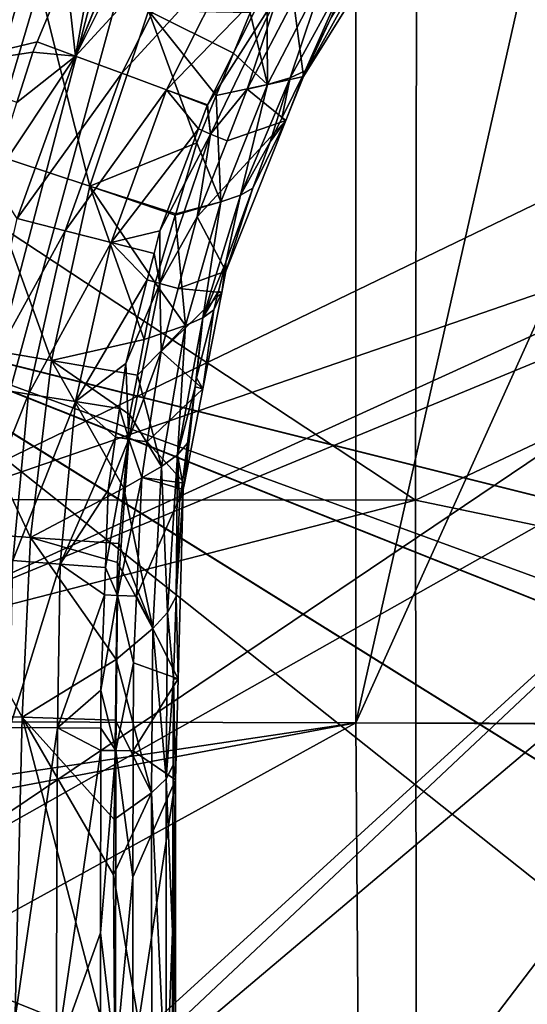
# Model space of a CAD drawing. Extents: x 512 to 878, y 536 to 1026.
# Tile 62 of 256: x 577 to 620, y 746 to 828. Entities that reach past the tile are written whole.
import ezdxf

# ---------------------------------------------------------------- set-up
doc = ezdxf.new("R2010")
doc.units = 0

msp = doc.modelspace()

# ---------------------------------------------------------------- linework, layer by layer
for points in [[(605.613953, 967.952148, 739.521484), (551.491333, 968.122559, 738.881165), (516.401672, 769.739075, 737.492493)], [(605.613953, 967.952148, 739.521484), (516.401672, 769.739075, 737.492493), (605.580933, 769.518677, 738.778442)], [(650.313049, 967.811401, 740.050293), (605.613953, 967.952148, 739.521484), (605.580933, 769.518677, 738.778442)], [(694.941589, 967.77533, 740.185791), (650.313049, 967.811401, 740.050293), (605.580933, 769.518677, 738.778442)], [(694.941589, 967.77533, 740.185791), (605.580933, 769.518677, 738.778442), (694.941589, 769.298218, 739.229065)], [(618.10907, 963.369446, 700.419495), (520.225464, 879.802673, 700.419495), (520.234863, 806.419128, 700.419495)], [(618.10907, 963.369446, 700.419495), (520.234863, 806.419128, 700.419495), (520.2677, 734.055725, 700.419495)], [(618.10907, 963.369446, 700.419495), (520.2677, 734.055725, 700.419495), (520.268921, 731.403442, 700.419495)], [(618.10907, 963.369446, 700.419495), (520.268921, 731.403442, 700.419495), (521.585632, 696.508911, 700.419495)], [(618.10907, 963.369446, 700.419495), (521.585632, 696.508911, 700.419495), (526.405518, 669.236389, 700.419495)], [(618.10907, 963.369446, 700.419495), (526.405518, 669.236389, 700.419495), (528.957886, 662.111328, 700.419495)], [(618.10907, 963.369446, 700.419495), (528.957886, 662.111328, 700.419495), (535.105774, 644.949585, 700.419495)], [(621.77417, 963.369446, 700.419495), (618.10907, 963.369446, 700.419495), (535.105774, 644.949585, 700.419495)], [(696.199646, 696.199585, 696.199646), (621.77417, 963.369446, 700.419495), (535.105774, 644.949585, 700.419495)], [(534.122253, 896.65387, 692.502014), (855.760864, 664.494141, 692.502014), (534.122253, 664.494141, 692.502014)], [(534.122253, 896.65387, 692.502014), (855.760864, 896.65387, 692.502014), (855.760864, 664.494141, 692.502014)], [(855.760864, 896.65387, 700.502014), (534.122253, 896.65387, 700.502014), (534.122253, 664.494141, 700.502014)], [(855.760864, 664.494141, 700.502014), (855.760864, 896.65387, 700.502014), (534.122253, 664.494141, 700.502014)], [(565.532349, 846.553284, 390.270294), (647.419739, 825.971436, 390.270294), (565.647156, 786.475586, 390.270294)], [(565.532349, 846.553284, 390.270294), (646.629211, 828.707336, 390.270294), (647.419739, 825.971436, 390.270294)], [(526.324402, 843.845764, 734.150757), (610.678345, 843.850769, 735.476562), (610.576294, 788.198303, 735.151794)], [(526.330322, 788.288696, 733.942993), (526.324402, 843.845764, 734.150757), (610.576294, 788.198303, 735.151794)], [(610.678345, 843.850769, 735.476562), (694.941589, 828.060181, 735.845215), (610.576294, 788.198303, 735.151794)], [(610.678345, 843.850769, 735.476562), (694.941589, 843.852417, 735.911621), (694.941589, 828.060181, 735.845215)], [(578.406067, 833.992371, 712.226624), (568.323975, 838.817139, 715.14447), (573.652893, 817.719482, 712.737366)], [(586.906067, 837.292847, 704.545898), (588.572754, 838.41571, 704.082214), (582.096008, 825.43042, 704.905884)], [(588.572754, 838.41571, 704.082214), (592.276306, 836.547913, 702.177917), (582.096008, 825.43042, 704.905884)], [(583.864685, 835.118469, 705.329285), (586.855408, 837.305542, 704.565002), (582.096008, 825.43042, 704.905884)], [(586.855408, 837.305542, 704.565002), (586.906067, 837.292847, 704.545898), (582.096008, 825.43042, 704.905884)], [(573.136536, 836.417297, 708.680969), (581.326355, 832.467102, 705.980042), (569.55835, 824.389465, 709.0401)], [(582.096008, 825.43042, 704.905884), (592.276306, 836.547913, 702.177917), (585.989563, 823.982361, 702.894226)], [(592.276306, 836.547913, 702.177917), (595.839417, 834.767212, 699.933777), (585.989563, 823.982361, 702.894226)], [(581.326355, 832.467102, 705.980042), (583.864685, 835.118469, 705.329285), (582.096008, 825.43042, 704.905884)], [(585.989563, 823.982361, 702.894226), (595.839417, 834.767212, 699.933777), (589.72467, 822.602783, 700.489624)], [(595.839417, 834.767212, 699.933777), (598.143494, 831.321045, 697.502991), (589.72467, 822.602783, 700.489624)], [(578.406067, 833.992371, 712.226624), (573.652893, 817.719482, 712.737366), (583.301331, 814.51355, 708.874023)], [(588.218689, 829.22522, 708.395752), (578.406067, 833.992371, 712.226624), (583.301331, 814.51355, 708.874023)], [(600.352539, 830.093933, 696.719727), (607.733582, 834.213379, 696.622803), (601.187317, 823.718689, 696.869751)], [(607.733582, 834.213379, 696.622803), (606.728882, 833.689392, 698.707092), (601.187317, 823.718689, 696.869751)], [(601.332214, 824.200928, 698.926025), (605.25238, 833.039978, 700.468201), (600.092102, 823.595276, 700.667969)], [(605.25238, 833.039978, 700.468201), (603.061035, 832.516724, 702.183105), (600.092102, 823.595276, 700.667969)], [(606.728882, 833.689392, 698.707092), (603.525879, 828.648865, 698.823425), (601.187317, 823.718689, 696.869751)], [(603.525879, 828.648865, 698.823425), (605.25238, 833.039978, 700.468201), (601.332214, 824.200928, 698.926025)], [(581.326355, 832.467102, 705.980042), (578.889648, 826.622986, 706.244141), (569.55835, 824.389465, 709.0401)], [(578.889648, 826.622986, 706.244141), (581.326355, 832.467102, 705.980042), (582.096008, 825.43042, 704.905884)], [(603.061035, 832.516724, 702.183105), (598.119263, 831.659424, 704.766296), (598.19397, 823.055969, 702.38324)], [(600.092102, 823.595276, 700.667969), (603.061035, 832.516724, 702.183105), (598.19397, 823.055969, 702.38324)], [(589.72467, 822.602783, 700.489624), (598.143494, 831.321045, 697.502991), (593.157837, 821.346741, 697.820618)], [(598.143494, 831.321045, 697.502991), (599.129578, 830.765503, 696.90979), (593.157837, 821.346741, 697.820618)], [(598.119263, 831.659424, 704.766296), (596.72052, 829.056458, 704.826172), (598.19397, 823.055969, 702.38324)], [(593.157837, 821.346741, 697.820618), (599.129578, 830.765503, 696.90979), (593.419373, 818.894897, 697.215332)], [(599.129578, 830.765503, 696.90979), (596.488281, 822.648132, 696.894958), (593.419373, 818.894897, 697.215332)], [(599.129578, 830.765503, 696.90979), (600.352539, 830.093933, 696.719727), (596.488281, 822.648132, 696.894958)], [(600.352539, 830.093933, 696.719727), (601.187317, 823.718689, 696.869751), (596.488281, 822.648132, 696.894958)], [(592.251221, 818.164734, 705.076721), (588.218689, 829.22522, 708.395752), (583.301331, 814.51355, 708.874023)], [(593.870544, 822.110962, 704.985962), (588.218689, 829.22522, 708.395752), (592.251221, 818.164734, 705.076721)], [(595.336365, 825.683289, 704.903809), (588.218689, 829.22522, 708.395752), (593.870544, 822.110962, 704.985962)], [(596.72052, 829.056458, 704.826172), (588.218689, 829.22522, 708.395752), (595.336365, 825.683289, 704.903809)], [(596.72052, 829.056458, 704.826172), (595.336365, 825.683289, 704.903809), (598.19397, 823.055969, 702.38324)], [(603.525879, 828.648865, 698.823425), (601.332214, 824.200928, 698.926025), (601.187317, 823.718689, 696.869751)], [(610.576294, 788.198303, 735.151794), (694.941589, 828.060181, 735.845215), (694.941589, 770.578735, 735.439941)], [(578.889648, 826.622986, 706.244141), (578.523071, 825.743774, 706.283875), (569.55835, 824.389465, 709.0401)], [(578.523071, 825.743774, 706.283875), (578.889648, 826.622986, 706.244141), (582.096008, 825.43042, 704.905884)], [(647.419739, 825.971436, 390.270294), (650.385193, 815.708313, 390.270294), (565.647156, 786.475586, 390.270294)], [(569.55835, 824.389465, 709.0401), (578.523071, 825.743774, 706.283875), (577.189758, 821.524292, 706.484741)], [(578.523071, 825.743774, 706.283875), (582.096008, 825.43042, 704.905884), (577.189758, 821.524292, 706.484741)], [(598.19397, 823.055969, 702.38324), (595.336365, 825.683289, 704.903809), (593.870544, 822.110962, 704.985962)], [(575.117249, 814.965637, 706.796936), (582.096008, 825.43042, 704.905884), (577.20874, 811.8172, 705.759583)], [(577.189758, 821.524292, 706.484741), (582.096008, 825.43042, 704.905884), (575.117249, 814.965637, 706.796936)], [(582.096008, 825.43042, 704.905884), (585.989563, 823.982361, 702.894226), (577.20874, 811.8172, 705.759583)], [(577.20874, 811.8172, 705.759583), (585.989563, 823.982361, 702.894226), (581.234863, 810.777466, 703.636353)], [(585.989563, 823.982361, 702.894226), (589.72467, 822.602783, 700.489624), (581.234863, 810.777466, 703.636353)], [(601.332214, 824.200928, 698.926025), (599.370789, 820.223877, 699.017761), (599.721924, 820.033264, 696.956543)], [(601.332214, 824.200928, 698.926025), (600.092102, 823.595276, 700.667969), (599.370789, 820.223877, 699.017761)], [(601.187317, 823.718689, 696.869751), (601.332214, 824.200928, 698.926025), (599.721924, 820.033264, 696.956543)], [(598.19397, 823.055969, 702.38324), (593.870544, 822.110962, 704.985962), (594.274536, 813.209595, 702.59613)], [(595.919128, 813.760071, 700.881042), (598.19397, 823.055969, 702.38324), (594.274536, 813.209595, 702.59613)], [(598.390991, 818.237244, 699.063599), (600.092102, 823.595276, 700.667969), (595.919128, 813.760071, 700.881042)], [(600.092102, 823.595276, 700.667969), (598.19397, 823.055969, 702.38324), (595.919128, 813.760071, 700.881042)], [(596.488281, 822.648132, 696.894958), (601.187317, 823.718689, 696.869751), (599.721924, 820.033264, 696.956543)], [(599.370789, 820.223877, 699.017761), (600.092102, 823.595276, 700.667969), (598.390991, 818.237244, 699.063599)], [(581.234863, 810.777466, 703.636353), (589.72467, 822.602783, 700.489624), (585.08728, 809.786255, 701.066528)], [(589.72467, 822.602783, 700.489624), (592.388367, 819.328674, 697.884216), (585.08728, 809.786255, 701.066528)], [(589.72467, 822.602783, 700.489624), (593.120178, 821.271301, 697.822998), (592.388367, 819.328674, 697.884216)], [(589.72467, 822.602783, 700.489624), (593.157837, 821.346741, 697.820618), (593.120178, 821.271301, 697.822998)], [(593.419373, 818.894897, 697.215332), (596.488281, 822.648132, 696.894958), (594.800781, 818.334229, 696.996521)], [(596.488281, 822.648132, 696.894958), (599.721924, 820.033264, 696.956543), (594.800781, 818.334229, 696.996521)], [(593.870544, 822.110962, 704.985962), (592.251221, 818.164734, 705.076721), (594.274536, 813.209595, 702.59613)], [(592.388367, 819.328674, 697.884216), (593.120178, 821.271301, 697.822998), (593.419373, 818.894897, 697.215332)], [(593.120178, 821.271301, 697.822998), (593.157837, 821.346741, 697.820618), (593.419373, 818.894897, 697.215332)], [(592.303589, 811.950623, 697.146729), (599.721924, 820.033264, 696.956543), (594.699524, 807.401672, 697.253845)], [(594.800781, 818.334229, 696.996521), (599.721924, 820.033264, 696.956543), (592.303589, 811.950623, 697.146729)], [(599.721924, 820.033264, 696.956543), (596.960876, 814.341736, 699.153442), (594.699524, 807.401672, 697.253845)], [(599.721924, 820.033264, 696.956543), (598.390991, 818.237244, 699.063599), (596.960876, 814.341736, 699.153442)], [(599.721924, 820.033264, 696.956543), (599.370789, 820.223877, 699.017761), (598.390991, 818.237244, 699.063599)], [(592.388367, 819.328674, 697.884216), (589.165955, 810.774597, 698.153687), (585.08728, 809.786255, 701.066528)], [(589.165955, 810.774597, 698.153687), (593.419373, 818.894897, 697.215332), (589.165161, 806.364441, 697.535034)], [(593.419373, 818.894897, 697.215332), (592.303589, 811.950623, 697.146729), (589.165161, 806.364441, 697.535034)], [(592.388367, 819.328674, 697.884216), (593.419373, 818.894897, 697.215332), (589.165955, 810.774597, 698.153687)], [(593.419373, 818.894897, 697.215332), (594.800781, 818.334229, 696.996521), (592.303589, 811.950623, 697.146729)], [(592.251221, 818.164734, 705.076721), (583.301331, 814.51355, 708.874023), (590.489502, 812.209717, 705.213684)], [(594.274536, 813.209595, 702.59613), (592.251221, 818.164734, 705.076721), (590.489502, 812.209717, 705.213684)], [(596.960876, 814.341736, 699.153442), (598.390991, 818.237244, 699.063599), (595.919128, 813.760071, 700.881042)], [(573.652893, 817.719482, 712.737366), (570.544678, 801.515503, 713.294189), (580.077881, 799.893372, 709.373535)], [(583.301331, 814.51355, 708.874023), (573.652893, 817.719482, 712.737366), (580.077881, 799.893372, 709.373535)], [(565.647156, 786.475586, 390.270294), (650.385193, 815.708313, 390.270294), (565.665222, 777.037109, 390.270294)], [(650.385193, 815.708313, 390.270294), (651.327271, 812.447998, 390.270294), (565.665222, 777.037109, 390.270294)], [(587.864441, 801.65332, 705.456543), (583.301331, 814.51355, 708.874023), (580.077881, 799.893372, 709.373535)], [(588.776306, 806.418701, 705.346924), (583.301331, 814.51355, 708.874023), (587.864441, 801.65332, 705.456543)], [(590.45282, 812.085693, 705.216553), (583.301331, 814.51355, 708.874023), (588.776306, 806.418701, 705.346924)], [(590.489502, 812.209717, 705.213684), (583.301331, 814.51355, 708.874023), (590.45282, 812.085693, 705.216553)], [(596.960876, 814.341736, 699.153442), (594.683777, 808.13916, 699.296448), (594.699524, 807.401672, 697.253845)], [(596.960876, 814.341736, 699.153442), (595.919128, 813.760071, 700.881042), (594.683777, 808.13916, 699.296448)], [(594.274536, 813.209595, 702.59613), (590.45282, 812.085693, 705.216553), (591.300964, 802.84845, 702.820496)], [(594.274536, 813.209595, 702.59613), (590.489502, 812.209717, 705.213684), (590.45282, 812.085693, 705.216553)], [(592.76355, 803.495239, 701.105286), (594.274536, 813.209595, 702.59613), (591.300964, 802.84845, 702.820496)], [(594.683777, 808.13916, 699.296448), (595.919128, 813.760071, 700.881042), (592.76355, 803.495239, 701.105286)], [(595.919128, 813.760071, 700.881042), (594.274536, 813.209595, 702.59613), (592.76355, 803.495239, 701.105286)], [(565.665222, 777.037109, 390.270294), (651.327271, 812.447998, 390.270294), (567.566345, 755.991699, 390.270294)], [(651.327271, 812.447998, 390.270294), (656.108032, 805.985901, 390.270294), (567.566345, 755.991699, 390.270294)], [(577.20874, 811.8172, 705.759583), (581.234863, 810.777466, 703.636353), (574.062805, 797.745972, 706.465759)], [(590.45282, 812.085693, 705.216553), (588.776306, 806.418701, 705.346924), (591.300964, 802.84845, 702.820496)], [(589.165161, 806.364441, 697.535034), (592.303589, 811.950623, 697.146729), (590.692322, 805.952881, 697.287903)], [(592.303589, 811.950623, 697.146729), (594.699524, 807.401672, 697.253845), (590.692322, 805.952881, 697.287903)], [(574.062805, 797.745972, 706.465759), (581.234863, 810.777466, 703.636353), (578.170288, 797.090393, 704.25769)], [(581.234863, 810.777466, 703.636353), (585.08728, 809.786255, 701.066528), (578.170288, 797.090393, 704.25769)], [(585.08728, 809.786255, 701.066528), (589.165955, 810.774597, 698.153687), (588.677673, 808.867249, 698.209045)], [(588.677673, 808.867249, 698.209045), (589.165955, 810.774597, 698.153687), (589.165161, 806.364441, 697.535034)], [(578.170288, 797.090393, 704.25769), (585.08728, 809.786255, 701.066528), (582.099121, 796.462097, 701.568726)], [(585.08728, 809.786255, 701.066528), (588.11322, 806.662292, 698.27301), (582.099121, 796.462097, 701.568726)], [(585.08728, 809.786255, 701.066528), (588.677673, 808.867249, 698.209045), (588.11322, 806.662292, 698.27301)], [(588.11322, 806.662292, 698.27301), (588.677673, 808.867249, 698.209045), (589.165161, 806.364441, 697.535034)], [(590.692322, 805.952881, 697.287903), (594.699524, 807.401672, 697.253845), (594.348572, 805.606506, 697.296082)], [(594.071777, 805.721313, 699.352234), (594.683777, 808.13916, 699.296448), (592.76355, 803.495239, 701.105286)], [(594.683777, 808.13916, 699.296448), (594.071777, 805.721313, 699.352234), (594.348572, 805.606506, 697.296082)], [(594.699524, 807.401672, 697.253845), (594.683777, 808.13916, 699.296448), (594.348572, 805.606506, 697.296082)], [(588.11322, 806.662292, 698.27301), (586.321594, 799.663757, 698.476074), (582.099121, 796.462097, 701.568726)], [(588.11322, 806.662292, 698.27301), (589.165161, 806.364441, 697.535034), (586.321594, 799.663757, 698.476074)], [(567.566345, 755.991699, 390.270294), (656.108032, 805.985901, 390.270294), (570.135559, 727.550781, 390.270294)], [(570.135559, 727.550781, 390.270294), (656.108032, 805.985901, 390.270294), (570.774109, 725.662598, 390.270294)], [(656.108032, 805.985901, 390.270294), (659.865479, 800.907043, 390.270294), (570.774109, 725.662598, 390.270294)], [(586.321594, 799.663757, 698.476074), (589.165161, 806.364441, 697.535034), (586.565369, 793.307251, 697.856018)], [(589.165161, 806.364441, 697.535034), (589.270386, 800.659668, 697.412476), (586.565369, 793.307251, 697.856018)], [(591.300964, 802.84845, 702.820496), (588.776306, 806.418701, 705.346924), (587.864441, 801.65332, 705.456543)], [(589.165161, 806.364441, 697.535034), (590.692322, 805.952881, 697.287903), (589.270386, 800.659668, 697.412476)], [(590.692322, 805.952881, 697.287903), (594.348572, 805.606506, 697.296082), (589.270386, 800.659668, 697.412476)], [(593.675293, 804.154907, 699.388306), (594.071777, 805.721313, 699.352234), (592.76355, 803.495239, 701.105286)], [(594.348572, 805.606506, 697.296082), (594.071777, 805.721313, 699.352234), (593.675293, 804.154907, 699.388306)], [(589.270386, 800.659668, 697.412476), (594.348572, 805.606506, 697.296082), (592.770447, 797.533081, 697.486084)], [(594.348572, 805.606506, 697.296082), (593.675293, 804.154907, 699.388306), (592.770447, 797.533081, 697.486084)], [(593.675293, 804.154907, 699.388306), (592.231262, 798.449585, 699.519836), (592.770447, 797.533081, 697.486084)], [(593.675293, 804.154907, 699.388306), (592.76355, 803.495239, 701.105286), (592.231262, 798.449585, 699.519836)], [(561.487793, 803.341431, 696.875244), (561.485413, 803.341675, 696.882019), (696.199646, 696.199585, 696.199646)], [(561.485413, 803.341675, 696.882019), (720.868042, 763.496155, 695.822815), (696.199646, 696.199585, 696.199646)], [(561.485413, 803.341675, 696.882019), (561.487793, 803.341431, 696.875244), (720.868042, 763.496155, 695.822815)], [(703.10553, 715.039307, 696.094177), (561.487793, 803.341431, 696.875244), (696.199646, 696.199585, 696.199646)], [(561.492432, 803.340942, 696.861633), (561.487793, 803.341431, 696.875244), (703.10553, 715.039307, 696.094177)], [(561.487793, 803.341431, 696.875244), (561.492432, 803.340942, 696.861633), (720.868042, 763.496155, 695.822815)], [(561.501648, 803.339905, 696.834473), (561.492432, 803.340942, 696.861633), (703.10553, 715.039307, 696.094177)], [(561.492432, 803.340942, 696.861633), (561.501648, 803.339905, 696.834473), (720.868042, 763.496155, 695.822815)], [(561.519592, 803.338013, 696.780151), (561.501648, 803.339905, 696.834473), (703.10553, 715.039307, 696.094177)], [(561.501648, 803.339905, 696.834473), (561.519592, 803.338013, 696.780151), (720.868042, 763.496155, 695.822815)], [(561.553589, 803.334351, 696.671326), (561.519592, 803.338013, 696.780151), (703.10553, 715.039307, 696.094177)], [(561.519592, 803.338013, 696.780151), (561.553589, 803.334351, 696.671326), (720.868042, 763.496155, 695.822815)], [(561.614075, 803.32782, 696.453369), (561.553589, 803.334351, 696.671326), (703.10553, 715.039307, 696.094177)], [(561.553589, 803.334351, 696.671326), (561.614075, 803.32782, 696.453369), (720.868042, 763.496155, 695.822815)], [(713.31604, 742.893921, 695.938171), (561.614075, 803.32782, 696.453369), (703.10553, 715.039307, 696.094177)], [(561.705627, 803.317993, 696.018555), (561.614075, 803.32782, 696.453369), (713.31604, 742.893921, 695.938171)], [(561.614075, 803.32782, 696.453369), (561.705627, 803.317993, 696.018555), (720.868042, 763.496155, 695.822815)], [(714.890442, 747.189087, 695.914124), (561.705627, 803.317993, 696.018555), (713.31604, 742.893921, 695.938171)], [(720.868042, 763.496155, 695.822815), (561.705627, 803.317993, 696.018555), (714.890442, 747.189087, 695.914124)], [(592.130798, 797.706726, 699.536987), (592.76355, 803.495239, 701.105286), (590.642883, 791.996216, 701.356567)], [(592.76355, 803.495239, 701.105286), (591.300964, 802.84845, 702.820496), (590.642883, 791.996216, 701.356567)], [(592.231262, 798.449585, 699.519836), (592.76355, 803.495239, 701.105286), (592.130798, 797.706726, 699.536987)], [(591.300964, 802.84845, 702.820496), (587.293152, 798.66803, 705.525208), (589.305542, 791.031311, 703.075928)], [(591.300964, 802.84845, 702.820496), (587.864441, 801.65332, 705.456543), (587.293152, 798.66803, 705.525208)], [(590.642883, 791.996216, 701.356567), (591.300964, 802.84845, 702.820496), (589.305542, 791.031311, 703.075928)], [(587.864441, 801.65332, 705.456543), (580.077881, 799.893372, 709.373535), (587.293152, 798.66803, 705.525208)], [(570.544678, 801.515503, 713.294189), (568.840698, 785.753967, 713.90387), (578.327698, 785.051819, 709.907715)], [(580.077881, 799.893372, 709.373535), (570.544678, 801.515503, 713.294189), (578.327698, 785.051819, 709.907715)], [(570.774109, 725.662598, 390.270294), (659.865479, 800.907043, 390.270294), (580.561829, 696.720032, 390.270294)], [(580.561829, 696.720032, 390.270294), (659.865479, 800.907043, 390.270294), (585.365601, 682.515198, 390.270294)], [(659.865479, 800.907043, 390.270294), (664.580688, 797.958191, 390.270294), (585.365601, 682.515198, 390.270294)], [(586.565369, 793.307251, 697.856018), (589.270386, 800.659668, 697.412476), (588.114075, 793.0979, 697.590454)], [(589.270386, 800.659668, 697.412476), (592.770447, 797.533081, 697.486084), (588.114075, 793.0979, 697.590454)], [(586.135803, 789.207458, 705.742798), (580.077881, 799.893372, 709.373535), (578.327698, 785.051819, 709.907715)], [(586.660706, 795.362732, 705.601196), (580.077881, 799.893372, 709.373535), (586.135803, 789.207458, 705.742798)], [(587.293152, 798.66803, 705.525208), (580.077881, 799.893372, 709.373535), (586.660706, 795.362732, 705.601196)], [(582.099121, 796.462097, 701.568726), (586.321594, 799.663757, 698.476074), (585.78894, 795.872864, 698.573792)], [(585.78894, 795.872864, 698.573792), (586.321594, 799.663757, 698.476074), (586.565369, 793.307251, 697.856018)], [(587.293152, 798.66803, 705.525208), (586.660706, 795.362732, 705.601196), (589.305542, 791.031311, 703.075928)], [(592.231262, 798.449585, 699.519836), (592.130798, 797.706726, 699.536987), (592.770447, 797.533081, 697.486084)], [(574.062805, 797.745972, 706.465759), (578.170288, 797.090393, 704.25769), (572.719604, 783.445862, 706.965759)], [(585.365601, 682.515198, 390.270294), (664.580688, 797.958191, 390.270294), (594.443604, 670.023193, 390.270294)], [(588.114075, 793.0979, 697.590454), (592.770447, 797.533081, 697.486084), (591.226501, 789.634766, 697.671997)], [(591.489685, 792.965027, 699.646301), (592.130798, 797.706726, 699.536987), (590.642883, 791.996216, 701.356567)], [(592.770447, 797.533081, 697.486084), (592.130798, 797.706726, 699.536987), (591.226501, 789.634766, 697.671997)], [(592.130798, 797.706726, 699.536987), (591.489685, 792.965027, 699.646301), (591.226501, 789.634766, 697.671997)], [(664.580688, 797.958191, 390.270294), (671.936768, 793.357788, 390.270294), (594.443604, 670.023193, 390.270294)], [(572.719604, 783.445862, 706.965759), (578.170288, 797.090393, 704.25769), (576.85498, 783.134277, 704.703979)], [(578.170288, 797.090393, 704.25769), (582.099121, 796.462097, 701.568726), (576.85498, 783.134277, 704.703979)], [(576.85498, 783.134277, 704.703979), (582.099121, 796.462097, 701.568726), (580.820862, 782.830322, 701.957275)], [(582.099121, 796.462097, 701.568726), (585.451111, 793.468201, 698.635803), (580.820862, 782.830322, 701.957275)], [(582.099121, 796.462097, 701.568726), (585.78894, 795.872864, 698.573792), (585.451111, 793.468201, 698.635803)], [(585.451111, 793.468201, 698.635803), (585.78894, 795.872864, 698.573792), (586.565369, 793.307251, 697.856018)], [(589.305542, 791.031311, 703.075928), (586.660706, 795.362732, 705.601196), (586.135803, 789.207458, 705.742798)], [(585.451111, 793.468201, 698.635803), (584.827637, 789.030884, 698.750244), (580.820862, 782.830322, 701.957275)], [(584.5979, 782.540527, 698.901367), (586.565369, 793.307251, 697.856018), (585.617249, 780.209473, 698.166504)], [(584.827637, 789.030884, 698.750244), (586.565369, 793.307251, 697.856018), (584.5979, 782.540527, 698.901367)], [(585.451111, 793.468201, 698.635803), (586.565369, 793.307251, 697.856018), (584.827637, 789.030884, 698.750244)], [(586.565369, 793.307251, 697.856018), (587.655212, 790.096863, 697.661072), (585.617249, 780.209473, 698.166504)], [(586.565369, 793.307251, 697.856018), (588.114075, 793.0979, 697.590454), (587.655212, 790.096863, 697.661072)], [(594.443604, 670.023193, 390.270294), (671.936768, 793.357788, 390.270294), (612.698547, 644.903137, 390.270294)], [(671.936768, 793.357788, 390.270294), (674.497253, 792.763611, 390.270294), (612.698547, 644.903137, 390.270294)], [(587.655212, 790.096863, 697.661072), (588.114075, 793.0979, 697.590454), (591.226501, 789.634766, 697.671997)], [(591.489685, 792.965027, 699.646301), (590.642883, 791.996216, 701.356567), (591.048523, 789.702454, 699.721497)], [(591.489685, 792.965027, 699.646301), (591.048523, 789.702454, 699.721497), (591.226501, 789.634766, 697.671997)], [(612.698547, 644.903137, 390.270294), (674.497253, 792.763611, 390.270294), (637.341919, 627.884155, 390.270294)], [(590.642883, 791.996216, 701.356567), (589.305542, 791.031311, 703.075928), (589.810059, 778.773987, 701.646606)], [(590.541809, 780.122803, 699.942261), (590.642883, 791.996216, 701.356567), (589.810059, 778.773987, 701.646606)], [(590.822021, 788.027771, 699.760071), (590.642883, 791.996216, 701.356567), (590.541809, 780.122803, 699.942261)], [(591.048523, 789.702454, 699.721497), (590.642883, 791.996216, 701.356567), (590.822021, 788.027771, 699.760071)], [(589.305542, 791.031311, 703.075928), (586.135803, 789.207458, 705.742798), (588.565491, 777.428284, 703.372864)], [(589.810059, 778.773987, 701.646606), (589.305542, 791.031311, 703.075928), (588.565491, 777.428284, 703.372864)], [(585.617249, 780.209473, 698.166504), (587.655212, 790.096863, 697.661072), (587.205139, 780.156799, 697.89502)], [(587.655212, 790.096863, 697.661072), (591.119324, 789.086426, 697.684875), (587.205139, 780.156799, 697.89502)], [(587.655212, 790.096863, 697.661072), (591.226501, 789.634766, 697.671997), (591.119324, 789.086426, 697.684875)], [(586.135803, 789.207458, 705.742798), (578.327698, 785.051819, 709.907715), (585.738647, 784.549805, 705.849915)], [(586.135803, 789.207458, 705.742798), (585.738647, 784.549805, 705.849915), (588.565491, 777.428284, 703.372864)], [(591.119324, 789.086426, 697.684875), (591.048523, 789.702454, 699.721497), (590.822021, 788.027771, 699.760071)], [(591.226501, 789.634766, 697.671997), (591.048523, 789.702454, 699.721497), (591.119324, 789.086426, 697.684875)], [(580.820862, 782.830322, 701.957275), (584.827637, 789.030884, 698.750244), (584.5979, 782.540527, 698.901367)], [(587.205139, 780.156799, 697.89502), (591.119324, 789.086426, 697.684875), (590.693726, 773.20343, 698.058716)], [(591.119324, 789.086426, 697.684875), (590.541809, 780.122803, 699.942261), (590.693726, 773.20343, 698.058716)], [(591.119324, 789.086426, 697.684875), (590.822021, 788.027771, 699.760071), (590.541809, 780.122803, 699.942261)], [(526.330322, 788.288696, 733.942993), (610.576294, 788.198303, 735.151794), (526.332642, 766.503662, 733.861511)], [(526.332642, 766.503662, 733.861511), (610.576294, 788.198303, 735.151794), (610.660095, 732.544922, 734.754456)], [(610.576294, 788.198303, 735.151794), (694.941589, 770.578735, 735.439941), (610.660095, 732.544922, 734.754456)], [(568.840698, 785.753967, 713.90387), (568.116577, 770.365967, 714.553406), (577.643188, 769.990723, 710.472717)], [(578.327698, 785.051819, 709.907715), (568.840698, 785.753967, 713.90387), (577.643188, 769.990723, 710.472717)], [(585.501099, 774.85022, 706.073059), (578.327698, 785.051819, 709.907715), (577.643188, 769.990723, 710.472717)], [(585.604187, 782.973145, 705.88623), (578.327698, 785.051819, 709.907715), (585.501099, 774.85022, 706.073059)], [(585.738647, 784.549805, 705.849915), (578.327698, 785.051819, 709.907715), (585.604187, 782.973145, 705.88623)], [(585.738647, 784.549805, 705.849915), (585.604187, 782.973145, 705.88623), (588.565491, 777.428284, 703.372864)], [(576.85498, 783.134277, 704.703979), (580.820862, 782.830322, 701.957275), (576.598511, 769.125244, 705.06543)], [(576.598511, 769.125244, 705.06543), (580.820862, 782.830322, 701.957275), (580.578979, 769.104675, 702.289429)], [(580.820862, 782.830322, 701.957275), (584.51709, 780.256958, 698.954529), (580.578979, 769.104675, 702.289429)], [(580.820862, 782.830322, 701.957275), (584.5979, 782.540527, 698.901367), (584.51709, 780.256958, 698.954529)], [(588.565491, 777.428284, 703.372864), (585.604187, 782.973145, 705.88623), (585.501099, 774.85022, 706.073059)], [(584.51709, 780.256958, 698.954529), (584.5979, 782.540527, 698.901367), (585.617249, 780.209473, 698.166504)], [(584.51709, 780.256958, 698.954529), (584.233765, 772.252991, 699.14093), (580.578979, 769.104675, 702.289429)], [(584.51709, 780.256958, 698.954529), (585.617249, 780.209473, 698.166504), (584.233765, 772.252991, 699.14093)], [(584.233765, 772.252991, 699.14093), (585.617249, 780.209473, 698.166504), (585.482178, 767.19458, 698.469849)], [(585.617249, 780.209473, 698.166504), (586.951416, 774.552795, 698.026917), (585.482178, 767.19458, 698.469849)], [(585.617249, 780.209473, 698.166504), (587.205139, 780.156799, 697.89502), (586.951416, 774.552795, 698.026917)], [(586.951416, 774.552795, 698.026917), (587.205139, 780.156799, 697.89502), (590.693726, 773.20343, 698.058716)], [(590.541809, 780.122803, 699.942261), (589.810059, 778.773987, 701.646606), (590.298401, 773.258179, 700.100464)], [(590.541809, 780.122803, 699.942261), (590.298401, 773.258179, 700.100464), (590.693726, 773.20343, 698.058716)], [(589.810059, 778.773987, 701.646606), (588.565491, 777.428284, 703.372864), (589.687866, 764.82312, 701.953186)], [(590.297302, 773.226929, 700.101196), (589.810059, 778.773987, 701.646606), (589.687866, 764.82312, 701.953186)], [(590.298401, 773.258179, 700.100464), (589.810059, 778.773987, 701.646606), (590.297302, 773.226929, 700.101196)], [(588.565491, 777.428284, 703.372864), (585.501099, 774.85022, 706.073059), (588.460266, 763.666687, 703.670654)], [(589.687866, 764.82312, 701.953186), (588.565491, 777.428284, 703.372864), (588.460266, 763.666687, 703.670654)], [(585.501099, 774.85022, 706.073059), (577.643188, 769.990723, 710.472717), (585.436401, 769.750916, 706.190369)], [(585.501099, 774.85022, 706.073059), (585.436401, 769.750916, 706.190369), (588.460266, 763.666687, 703.670654)], [(585.482178, 767.19458, 698.469849), (586.951416, 774.552795, 698.026917), (586.931885, 767.184448, 698.200378)], [(586.951416, 774.552795, 698.026917), (590.693726, 773.20343, 698.058716), (586.931885, 767.184448, 698.200378)], [(586.931885, 767.184448, 698.200378), (590.693726, 773.20343, 698.058716), (590.467041, 764.745056, 698.257751)], [(590.276428, 765.976013, 700.26825), (590.297302, 773.226929, 700.101196), (589.687866, 764.82312, 701.953186)], [(590.297302, 773.226929, 700.101196), (590.276428, 765.976013, 700.26825), (590.467041, 764.745056, 698.257751)], [(590.298401, 773.258179, 700.100464), (590.297302, 773.226929, 700.101196), (590.693726, 773.20343, 698.058716)], [(590.693726, 773.20343, 698.058716), (590.297302, 773.226929, 700.101196), (590.467041, 764.745056, 698.257751)], [(580.578979, 769.104675, 702.289429), (584.233765, 772.252991, 699.14093), (584.228149, 769.070923, 699.213928)], [(584.228149, 769.070923, 699.213928), (584.233765, 772.252991, 699.14093), (585.482178, 767.19458, 698.469849)], [(577.643188, 769.990723, 710.472717), (568.116577, 770.365967, 714.553406), (576.923706, 740.41333, 711.635315)], [(610.660095, 732.544922, 734.754456), (694.941589, 770.578735, 735.439941), (694.941589, 732.299438, 735.102722)], [(605.580933, 769.518677, 738.778442), (516.401672, 769.739075, 737.492493), (516.403198, 756.235352, 737.445068)], [(605.580933, 769.518677, 738.778442), (516.403198, 756.235352, 737.445068), (516.403625, 752.667786, 737.432495)], [(605.580933, 769.518677, 738.778442), (516.403625, 752.667786, 737.432495), (516.79718, 720.59613, 737.316345)], [(605.580933, 769.518677, 738.778442), (516.79718, 720.59613, 737.316345), (605.956055, 719.224915, 738.408875)], [(577.643188, 769.990723, 710.472717), (576.923706, 740.41333, 711.635315), (585.40564, 740.306824, 706.867615)], [(585.271973, 756.79657, 706.488342), (577.643188, 769.990723, 710.472717), (585.40564, 740.306824, 706.867615)], [(585.330872, 761.43689, 706.381592), (577.643188, 769.990723, 710.472717), (585.271973, 756.79657, 706.488342)], [(585.436401, 769.750916, 706.190369), (577.643188, 769.990723, 710.472717), (585.330872, 761.43689, 706.381592)], [(588.460266, 763.666687, 703.670654), (585.436401, 769.750916, 706.190369), (585.330872, 761.43689, 706.381592)], [(694.941589, 769.036194, 739.227844), (605.580933, 769.518677, 738.778442), (605.956055, 719.224915, 738.408875)], [(694.941589, 769.298218, 739.229065), (605.580933, 769.518677, 738.778442), (694.941589, 769.036194, 739.227844)], [(576.598511, 769.125244, 705.06543), (580.578979, 769.104675, 702.289429), (576.513184, 741.142212, 705.842468)], [(580.578979, 769.104675, 702.289429), (580.493469, 741.590698, 702.990479), (576.513184, 741.142212, 705.842468)], [(580.578979, 769.104675, 702.289429), (584.224792, 767.21637, 699.25647), (580.493469, 741.590698, 702.990479)], [(580.578979, 769.104675, 702.289429), (584.228149, 769.070923, 699.213928), (584.224792, 767.21637, 699.25647)], [(584.224792, 767.21637, 699.25647), (584.228149, 769.070923, 699.213928), (585.482178, 767.19458, 698.469849)], [(694.941589, 769.036194, 739.227844), (605.956055, 719.224915, 738.408875), (694.941589, 719.094849, 738.703308)], [(584.224792, 767.21637, 699.25647), (584.197571, 751.918274, 699.607483), (580.493469, 741.590698, 702.990479)], [(584.224792, 767.21637, 699.25647), (585.482178, 767.19458, 698.469849), (584.197571, 751.918274, 699.607483)], [(584.197571, 751.918274, 699.607483), (585.482178, 767.19458, 698.469849), (585.439514, 741.226562, 699.08136)], [(585.482178, 767.19458, 698.469849), (586.903748, 756.592407, 698.449646), (585.439514, 741.226562, 699.08136)], [(585.482178, 767.19458, 698.469849), (586.931885, 767.184448, 698.200378), (586.903748, 756.592407, 698.449646)], [(586.931885, 767.184448, 698.200378), (590.467041, 764.745056, 698.257751), (586.903748, 756.592407, 698.449646)], [(526.460693, 742.925354, 733.764221), (526.332642, 766.503662, 733.861511), (610.660095, 732.544922, 734.754456)], [(590.276428, 765.976013, 700.26825), (589.687866, 764.82312, 701.953186), (590.236267, 752.002441, 700.59021)], [(590.467041, 764.745056, 698.257751), (590.276428, 765.976013, 700.26825), (590.236267, 752.002441, 700.59021)], [(586.903748, 756.592407, 698.449646), (590.467041, 764.745056, 698.257751), (586.904724, 741.218811, 698.811462)], [(586.904724, 741.218811, 698.811462), (590.467041, 764.745056, 698.257751), (590.479858, 713.559998, 699.462463)], [(589.687866, 764.82312, 701.953186), (588.460266, 763.666687, 703.670654), (589.697571, 737.837463, 702.550781)], [(590.236267, 752.002441, 700.59021), (589.687866, 764.82312, 701.953186), (589.697571, 737.837463, 702.550781)], [(590.467041, 764.745056, 698.257751), (590.236267, 752.002441, 700.59021), (590.247681, 737.73822, 700.918884)], [(590.467041, 764.745056, 698.257751), (590.247681, 737.73822, 700.918884), (590.479858, 713.559998, 699.462463)], [(588.460266, 763.666687, 703.670654), (585.271973, 756.79657, 706.488342), (588.491699, 737.93634, 704.228821)], [(588.460266, 763.666687, 703.670654), (585.330872, 761.43689, 706.381592), (585.271973, 756.79657, 706.488342)], [(588.460266, 763.666687, 703.670654), (588.491699, 737.93634, 704.228821), (589.697571, 737.837463, 702.550781)], [(585.271973, 756.79657, 706.488342), (585.40564, 740.306824, 706.867615), (588.491699, 737.93634, 704.228821)], [(585.439514, 741.226562, 699.08136), (586.903748, 756.592407, 698.449646), (586.904724, 741.218811, 698.811462)], [(584.197571, 751.918274, 699.607483), (584.18689, 741.967407, 699.867554), (580.493469, 741.590698, 702.990479)], [(584.18689, 741.967407, 699.867554), (584.197571, 751.918274, 699.607483), (585.439514, 741.226562, 699.08136)], [(590.236267, 752.002441, 700.59021), (589.697571, 737.837463, 702.550781), (590.247681, 737.73822, 700.918884)]]:
    msp.add_3dface(points)

doc.saveas('drawing.dxf')
